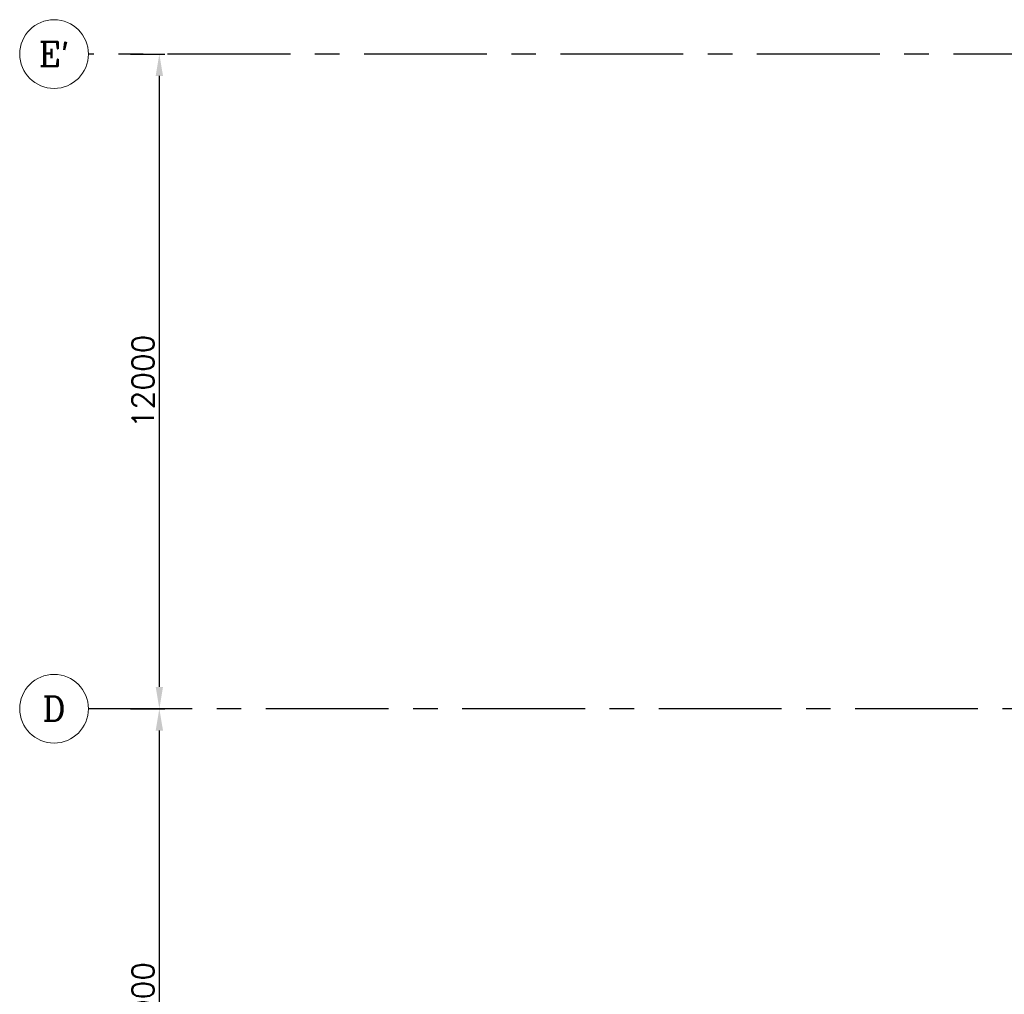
# Model space of a CAD drawing. Header units: inches. Extents: x 0 to 1544102, y 0 to 23144100.
# Tile 131 of 203: x 458516 to 476558, y 159850 to 177715. Entities that reach past the tile are written whole.
import ezdxf
from ezdxf.enums import TextEntityAlignment as Align

# ---------------------------------------------------------------- set-up
doc = ezdxf.new("R2010")
doc.units = ezdxf.units.IN
doc.header["$LTSCALE"] = 1800
doc.header["$MEASUREMENT"] = 0
doc.linetypes.add('CENTER', pattern=[2, 1.25, -0.25, 0.25, -0.25])
doc.layers.get('0').update_dxf_attribs({"color": 253})
for name, color, linetype, lineweight in [('CL', 8, 'CENTER', 15), ('DIM', 4, 'Continuous', 18), ('dimension line', 4, 'Continuous', 13)]:
    doc.layers.add(name, color=color, linetype=linetype, lineweight=lineweight)
doc.layers.add('GRID', color=251, linetype='CENTER')
doc.styles.add('COMPLEX', font='complex')
doc.styles.add('ROMANS', font='romans.shx')
doc.dimstyles.new('DIM100 x2', dxfattribs={"dimscale": 0, "dimtxt": 400, "dimasz": 400, "dimexe": 100, "dimexo": 100, "dimgap": 100, "dimtad": 1, "dimdec": 0, "dimzin": 13, "dimdsep": 46, "dimtxsty": 'ROMANS', "dimblk2": 'OBLIQUE', "dimcen": 100, "dimdle": 100, "dimclrd": 9, "dimclre": 9, "dimclrt": 4, "dimadec": 0, "dimazin": 0, "dimtfac": 1.1, "dimtdec": 0, "dimtix": 1, "dimtmove": 2, "dimatfit": 3, "dimfxl": 1, "dimtolj": 1, "dimtzin": 13, "dimarcsym": 0})

# ---------------------------------------------------------------- blocks, each defined once
blk = doc.blocks.new('*D741')
at = {"layer": 'dimension line', "color": 9, "lineweight": -2, "transparency": 16777216}
for p, q in [((460545, 165085), (461175, 165085)), ((461075, 154485), (461075, 164685)), ((460545, 154085), (461175, 154085))]:
    blk.add_line(p, q, dxfattribs=at)
at = {"layer": 'dimension line', "color": 9, "transparency": 16777216}
for points in [[(461008, 164685), (461142, 164685), (461075, 165085)], [(461008, 154485), (461142, 154485), (461075, 154085)]]:
    blk.add_solid(points, dxfattribs=at)
at = {"layer": 'dimension line', "color": 4, "transparency": 16777216, "insert": (460775, 159585), "char_height": 400, "attachment_point": 5, "rotation": 90, "style": 'ROMANS'}
blk.add_mtext('\\A1;11000', dxfattribs=at)
blk = doc.blocks.new('_Oblique')
at = {"color": 0, "linetype": 'ByBlock', "lineweight": -2}
blk.add_line((-0.5, -0.5), (0.5, 0.5), dxfattribs=at)
blk = doc.blocks.new('*D742')
at = {"layer": 'dimension line', "color": 9, "lineweight": -2, "transparency": 16777216}
for p, q in [((460545, 177085), (461175, 177085)), ((461075, 165485), (461075, 176685)), ((460545, 165085), (461175, 165085))]:
    blk.add_line(p, q, dxfattribs=at)
at = {"layer": 'dimension line', "color": 9, "transparency": 16777216}
for points in [[(461008, 176685), (461142, 176685), (461075, 177085)], [(461008, 165485), (461142, 165485), (461075, 165085)]]:
    blk.add_solid(points, dxfattribs=at)
at = {"layer": 'dimension line', "color": 4, "transparency": 16777216, "insert": (460775, 171085), "char_height": 400, "attachment_point": 5, "rotation": 90, "style": 'ROMANS'}
blk.add_mtext('\\A1;12000', dxfattribs=at)
blk = doc.blocks.new('GRD')
at = {"layer": 'CL', "linetype": 'Continuous'}
blk.add_circle((0, 419.99985), 419.99985, dxfattribs=at)
at = {"layer": 'CL', "color": 4, "style": 'COMPLEX'}
blk.add_attdef('GRD', text='', height=300, dxfattribs=at).set_placement((0, 419.99985), align=Align.MIDDLE)

msp = doc.modelspace()

# ---------------------------------------------------------------- linework, layer by layer
at = {"layer": 'GRID'}
for p, q in [((503075.79, 177084.89), (459775.79, 177084.89)), ((594875.79, 165084.89), (459775.79, 165084.89))]:
    msp.add_line(p, q, dxfattribs=at)

# ---------------------------------------------------------------- block references
at = {"layer": 'DIM', "xscale": 1.5, "yscale": 1.5, "zscale": 1.5}
for p, values in [((459145.79, 176454.89), {'GRD': "E'"}), ((459145.79, 164454.89), {'GRD': 'D'})]:
    msp.add_blockref('GRD', p, dxfattribs=at).add_auto_attribs(values)

# ---------------------------------------------------------------- dimensions: what is measured, and where the dimension line sits
at = {"layer": 'dimension line'}
for base, p1, p2, picture, middle in [((461074.95, 177084.89), (460445.31, 165084.89), (460445.31, 177084.89), '*D742', (460774.95, 171084.89)), ((461074.95, 165084.89), (460445.31, 154084.89), (460445.31, 165084.89), '*D741', (460774.95, 159584.89))]:
    dim = msp.add_linear_dim(base=base, p1=p1, p2=p2, angle=90, dimstyle='DIM100 x2', override={"dimscale": 1}, dxfattribs=at)
    dim.commit()
    dim.dimension.update_dxf_attribs({"geometry": picture, "text_midpoint": middle})

doc.saveas('drawing.dxf')
